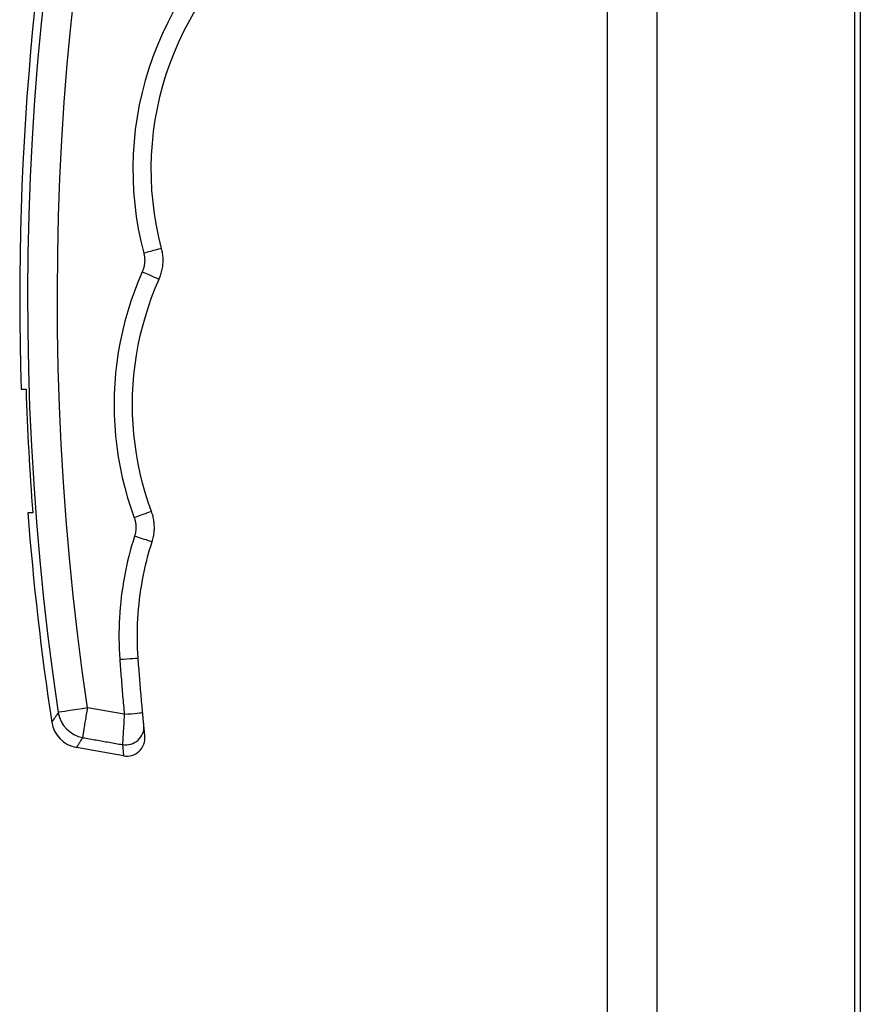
# Model space of a CAD drawing. Header units: inches. Extents: x 6 to 165, y 7 to 91.
# Tile 106 of 118: x 75.86 to 78.58, y 33.37 to 36.56. Entities that reach past the tile are written whole.
import ezdxf

# ---------------------------------------------------------------- set-up
doc = ezdxf.new("R2010")
doc.units = ezdxf.units.IN
doc.header["$MEASUREMENT"] = 0
doc.layers.add('Visible Edges(ANSI)', color=7, linetype='Continuous', lineweight=25)
doc.layers.add('Visible Tangent Edges(ANSI)', color=7, linetype='Continuous', lineweight=25)

msp = doc.modelspace()

# ---------------------------------------------------------------- linework, layer by layer
at = {"layer": 'Visible Edges(ANSI)'}
for p, q in [((77.7647, 61.902), (77.7647, 14.421)), ((78.5647, 61.902), (78.5647, 14.421)), ((78.5831, 37.1764), (78.5831, 17.0242)), ((75.8688, 35.362), (75.8845, 35.362)), ((75.9062, 34.962), (75.8905, 34.962)), ((76.2, 34.1756), (76.048, 34.2024))]:
    msp.add_line(p, q, dxfattribs=at)
at = {"layer": 'Visible Edges(ANSI)', "flags": 128}
for points in [[(76.323, 35.817), (76.3139, 35.854), (76.3063, 35.8914), (76.3001, 35.929), (76.2953, 35.9668), (76.292, 36.0048), (76.2901, 36.0429), (76.2897, 36.0809), (76.2908, 36.119), (76.2932, 36.157), (76.2972, 36.1949), (76.3026, 36.2327), (76.3094, 36.2702), (76.3176, 36.3074), (76.3272, 36.3443), (76.3383, 36.3807), (76.3507, 36.4168), (76.3645, 36.4524), (76.3798, 36.4875), (76.3963, 36.5219), (76.4141, 36.5558), (76.4332, 36.5889)], [(76.315, 35.7177), (76.3167, 35.7216), (76.3183, 35.7255), (76.3197, 35.7295), (76.321, 35.7335), (76.3222, 35.7376), (76.3233, 35.7417), (76.3243, 35.7458), (76.3252, 35.75), (76.3259, 35.7541), (76.3266, 35.7583), (76.3271, 35.7625), (76.3275, 35.7667), (76.3278, 35.7709), (76.3279, 35.7751), (76.328, 35.7794), (76.3279, 35.7836), (76.3277, 35.7878), (76.3274, 35.792), (76.3269, 35.7962), (76.3264, 35.8004), (76.3257, 35.8046), (76.3249, 35.8088), (76.324, 35.8129), (76.323, 35.817)], [(76.2905, 34.9663), (76.2798, 34.9966), (76.2702, 35.0272), (76.2616, 35.0582), (76.2539, 35.0894), (76.2473, 35.1208), (76.2417, 35.1524), (76.2371, 35.1842), (76.2335, 35.2161), (76.2309, 35.2481), (76.2294, 35.2802), (76.2289, 35.3122), (76.2294, 35.3443), (76.231, 35.3764), (76.2336, 35.4084), (76.2372, 35.4403), (76.2419, 35.4721), (76.2475, 35.5037), (76.2542, 35.5352), (76.2619, 35.5664), (76.2706, 35.5973), (76.2802, 35.6279), (76.2909, 35.6582), (76.3025, 35.6882), (76.315, 35.7177)], [(76.2925, 34.8687), (76.2937, 34.8726), (76.2948, 34.8766), (76.2958, 34.8807), (76.2967, 34.8847), (76.2975, 34.8888), (76.2981, 34.8929), (76.2987, 34.897), (76.2991, 34.9011), (76.2994, 34.9053), (76.2996, 34.9094), (76.2997, 34.9135), (76.2996, 34.9177), (76.2995, 34.9218), (76.2992, 34.9259), (76.2989, 34.9301), (76.2984, 34.9342), (76.2978, 34.9383), (76.2971, 34.9424), (76.2962, 34.9464), (76.2953, 34.9505), (76.2943, 34.9545), (76.2931, 34.9584), (76.2918, 34.9624), (76.2905, 34.9663)], [(76.2473, 34.4922), (76.2463, 34.5081), (76.2455, 34.5239), (76.245, 34.5398), (76.2448, 34.5557), (76.2448, 34.5716), (76.245, 34.5874), (76.2455, 34.6033), (76.2463, 34.6192), (76.2473, 34.635), (76.2486, 34.6509), (76.2501, 34.6667), (76.2519, 34.6825), (76.2539, 34.6983), (76.2562, 34.7141), (76.2587, 34.7298), (76.2615, 34.7455), (76.2645, 34.7611), (76.2678, 34.7767), (76.2713, 34.7922), (76.2751, 34.8076), (76.2791, 34.823), (76.2833, 34.8383), (76.2878, 34.8535), (76.2925, 34.8687)], [(76.2617, 34.3154), (76.261, 34.3227), (76.2604, 34.3301), (76.2597, 34.3375), (76.2591, 34.3448), (76.2584, 34.3522), (76.2578, 34.3596), (76.2571, 34.3669), (76.2565, 34.3743), (76.2559, 34.3817), (76.2552, 34.389), (76.2546, 34.3964), (76.254, 34.4038), (76.2534, 34.4111), (76.2528, 34.4185), (76.2523, 34.4259), (76.2517, 34.4333), (76.2511, 34.4406), (76.2505, 34.448), (76.25, 34.4554), (76.2494, 34.4627), (76.2489, 34.4701), (76.2483, 34.4775), (76.2478, 34.4849), (76.2473, 34.4922)], [(76.2656, 34.2745), (76.2655, 34.2751), (76.2655, 34.2758), (76.2654, 34.2767), (76.2653, 34.2776), (76.2652, 34.2787), (76.2651, 34.28), (76.2649, 34.2813), (76.2648, 34.2827), (76.2646, 34.2842), (76.2645, 34.2859), (76.2643, 34.2876), (76.2642, 34.2894), (76.264, 34.2913), (76.2638, 34.2933), (76.2636, 34.2953), (76.2634, 34.2974), (76.2632, 34.2995), (76.263, 34.3017), (76.2628, 34.3039), (76.2626, 34.3062), (76.2624, 34.3085), (76.2621, 34.3108), (76.2619, 34.3131), (76.2617, 34.3154)], [(76.269, 34.2397), (76.269, 34.2398), (76.269, 34.24), (76.269, 34.2403), (76.2689, 34.2407), (76.2689, 34.2413), (76.2688, 34.2419), (76.2687, 34.2427), (76.2686, 34.2436), (76.2685, 34.2447), (76.2684, 34.2458), (76.2683, 34.2471), (76.2682, 34.2485), (76.268, 34.25), (76.2678, 34.2516), (76.2677, 34.2534), (76.2675, 34.2553), (76.2673, 34.2573), (76.2671, 34.2594), (76.2668, 34.2616), (76.2666, 34.2639), (76.2664, 34.2664), (76.2661, 34.269), (76.2659, 34.2717), (76.2656, 34.2745)]]:
    msp.add_lwpolyline(points, dxfattribs=at)
at = {"layer": 'Visible Edges(ANSI)'}
for centre, radius, start, end in [((84.9641, 35.6541), 9.1, 167.16009, 181.83957), ((84.9641, 35.6541), 9.0843, 181.84275, 184.36951), ((84.9641, 35.6541), 9.1, 184.36196, 188.65604), ((76.0651, 34.2994), 0.0984, 188.656, 260), ((76.2103, 34.2338), 0.0591, 260, 5.7812)]:
    msp.add_arc(centre, radius, start, end, dxfattribs=at)
at = {"layer": 'Visible Tangent Edges(ANSI)'}
for p, q in [((77.9257, 14.421), (77.9257, 61.902)), ((76.2024, 34.3099), (76.0839, 34.3305))]:
    msp.add_line(p, q, dxfattribs=at)
at = {"layer": 'Visible Tangent Edges(ANSI)', "flags": 128}
for points in [[(75.9463, 36.668), (75.9333, 36.5446), (75.922, 36.4209), (75.9123, 36.2971), (75.9044, 36.1731), (75.8981, 36.0489), (75.8936, 35.9246), (75.8907, 35.8003), (75.8896, 35.676), (75.8901, 35.5516), (75.8924, 35.4273), (75.8963, 35.3031), (75.902, 35.179), (75.9093, 35.0551), (75.9184, 34.9313), (75.9291, 34.8077), (75.9415, 34.6844), (75.9556, 34.5614), (75.9713, 34.4387), (75.9887, 34.3163)], [(76.0839, 34.3305), (76.0667, 34.4516), (76.0512, 34.573), (76.0373, 34.6947), (76.025, 34.8167), (76.0144, 34.939), (76.0054, 35.0614), (75.9982, 35.1841), (75.9926, 35.3068), (75.9887, 35.4297), (75.9864, 35.5527), (75.9859, 35.6757), (75.987, 35.7988), (75.9898, 35.9218), (75.9944, 36.0447), (76.0005, 36.1675), (76.0084, 36.2903), (76.018, 36.4128), (76.0292, 36.5351), (76.0421, 36.6573)], [(76.3619, 36.5844), (76.343, 36.5485), (76.3255, 36.512), (76.3094, 36.4748), (76.2947, 36.4371), (76.2816, 36.399), (76.2699, 36.3603), (76.2597, 36.3213), (76.251, 36.2819), (76.2438, 36.2421), (76.2381, 36.2022), (76.2339, 36.162), (76.2313, 36.1218), (76.2302, 36.0814), (76.2306, 36.0411), (76.2326, 36.0008), (76.2361, 35.9606), (76.2411, 35.9205), (76.2477, 35.8807), (76.2558, 35.8411), (76.2654, 35.8019)], [(76.2654, 35.8019), (76.266, 35.7994), (76.2665, 35.7969), (76.267, 35.7944), (76.2674, 35.7919), (76.2678, 35.7893), (76.268, 35.7868), (76.2682, 35.7842), (76.2683, 35.7816), (76.2684, 35.7791), (76.2684, 35.7765), (76.2683, 35.774), (76.2681, 35.7714), (76.2679, 35.7688), (76.2676, 35.7663), (76.2672, 35.7638), (76.2667, 35.7612), (76.2662, 35.7587), (76.2656, 35.7562), (76.2649, 35.7538), (76.2642, 35.7513), (76.2634, 35.7489), (76.2625, 35.7464), (76.2616, 35.7441), (76.2606, 35.7417)], [(76.2606, 35.7417), (76.2473, 35.7104), (76.235, 35.6787), (76.2237, 35.6466), (76.2135, 35.6142), (76.2043, 35.5814), (76.1961, 35.5484), (76.1891, 35.5151), (76.183, 35.4816), (76.1781, 35.4479), (76.1743, 35.4141), (76.1716, 35.3802), (76.1699, 35.3462), (76.1693, 35.3123), (76.1699, 35.2783), (76.1715, 35.2443), (76.1742, 35.2104), (76.178, 35.1767), (76.1828, 35.143), (76.1888, 35.1095), (76.1958, 35.0763), (76.2039, 35.0432), (76.2131, 35.0104), (76.2233, 34.9779), (76.2345, 34.9458)], [(76.2345, 34.9458), (76.2353, 34.9435), (76.2361, 34.9411), (76.2368, 34.9387), (76.2375, 34.9362), (76.238, 34.9338), (76.2385, 34.9313), (76.239, 34.9289), (76.2393, 34.9264), (76.2396, 34.9239), (76.2398, 34.9214), (76.24, 34.9189), (76.2401, 34.9164), (76.2401, 34.9139), (76.2401, 34.9114), (76.2399, 34.9088), (76.2398, 34.9063), (76.2395, 34.9038), (76.2392, 34.9013), (76.2388, 34.8989), (76.2383, 34.8964), (76.2378, 34.8939), (76.2372, 34.8915), (76.2365, 34.8891), (76.2358, 34.8867)], [(76.2358, 34.8867), (76.2308, 34.8706), (76.226, 34.8545), (76.2215, 34.8383), (76.2173, 34.822), (76.2133, 34.8056), (76.2096, 34.7892), (76.2061, 34.7727), (76.2029, 34.7562), (76.2, 34.7396), (76.1973, 34.7229), (76.1949, 34.7062), (76.1927, 34.6895), (76.1909, 34.6728), (76.1892, 34.656), (76.1879, 34.6392), (76.1868, 34.6224), (76.186, 34.6056), (76.1855, 34.5888), (76.1852, 34.572), (76.1852, 34.5552), (76.1855, 34.5384), (76.186, 34.5216), (76.1868, 34.5048), (76.1878, 34.488)], [(76.1878, 34.488), (76.1884, 34.4806), (76.1889, 34.4731), (76.1895, 34.4657), (76.19, 34.4583), (76.1906, 34.4509), (76.1911, 34.4434), (76.1917, 34.436), (76.1923, 34.4286), (76.1929, 34.4212), (76.1935, 34.4137), (76.1941, 34.4063), (76.1947, 34.3989), (76.1953, 34.3915), (76.1959, 34.3841), (76.1965, 34.3766), (76.1971, 34.3692), (76.1978, 34.3618), (76.1984, 34.3544), (76.1991, 34.347), (76.1997, 34.3395), (76.2004, 34.3321), (76.201, 34.3247), (76.2017, 34.3173), (76.2024, 34.3099)], [(75.9887, 34.3148), (75.987, 34.3123), (75.9854, 34.31), (75.9838, 34.3077), (75.9824, 34.3056), (75.981, 34.3035), (75.9796, 34.3016), (75.9783, 34.2998), (75.9771, 34.298), (75.976, 34.2964), (75.9749, 34.2949), (75.974, 34.2935), (75.973, 34.2922), (75.9722, 34.2909), (75.9714, 34.2898), (75.9707, 34.2888), (75.9701, 34.2879), (75.9696, 34.2871), (75.9691, 34.2865), (75.9687, 34.2859), (75.9683, 34.2854), (75.9681, 34.285), (75.9679, 34.2848), (75.9678, 34.2846), (75.9678, 34.2846)], [(75.9887, 34.3163), (75.9887, 34.3163), (75.9887, 34.3162), (75.9887, 34.3161), (75.9887, 34.316), (75.9887, 34.3159), (75.9887, 34.3158), (75.9888, 34.3157), (75.9888, 34.3156), (75.9888, 34.3156), (75.9888, 34.3155), (75.9888, 34.3154), (75.9888, 34.3153), (75.9888, 34.3153), (75.9888, 34.3152), (75.9888, 34.3151), (75.9888, 34.3151), (75.9888, 34.315), (75.9888, 34.315), (75.9888, 34.3149), (75.9887, 34.3149), (75.9887, 34.3148), (75.9887, 34.3148), (75.9887, 34.3148), (75.9887, 34.3148)], [(76.0681, 34.2344), (76.0683, 34.2358), (76.0686, 34.2375), (76.0689, 34.2395), (76.0693, 34.2418), (76.0697, 34.2443), (76.0701, 34.2472), (76.0706, 34.2503), (76.0712, 34.2537), (76.0718, 34.2574), (76.0724, 34.2612), (76.0731, 34.2653), (76.0738, 34.2696), (76.0745, 34.2741), (76.0753, 34.2788), (76.0761, 34.2835), (76.0769, 34.2885), (76.0777, 34.2935), (76.0786, 34.2986), (76.0794, 34.3038), (76.0803, 34.3091), (76.0812, 34.3145), (76.0821, 34.3198), (76.083, 34.3252), (76.0839, 34.3305)], [(76.2024, 34.3099), (76.2021, 34.3043), (76.2017, 34.2988), (76.2014, 34.2933), (76.201, 34.2878), (76.2007, 34.2824), (76.2004, 34.2771), (76.2001, 34.2719), (76.1998, 34.2668), (76.1995, 34.2618), (76.1992, 34.2569), (76.1989, 34.2522), (76.1987, 34.2477), (76.1984, 34.2434), (76.1982, 34.2393), (76.198, 34.2353), (76.1978, 34.2317), (76.1976, 34.2282), (76.1974, 34.2251), (76.1973, 34.2222), (76.1971, 34.2195), (76.197, 34.2172), (76.1969, 34.2151), (76.1968, 34.2134), (76.1968, 34.212)], [(76.048, 34.2024), (76.048, 34.2025), (76.0481, 34.2027), (76.0483, 34.2029), (76.0485, 34.2033), (76.0488, 34.2038), (76.0492, 34.2045), (76.0497, 34.2052), (76.0502, 34.206), (76.0508, 34.207), (76.0515, 34.208), (76.0522, 34.2092), (76.0531, 34.2105), (76.0539, 34.2119), (76.0549, 34.2134), (76.0559, 34.215), (76.057, 34.2167), (76.0581, 34.2186), (76.0594, 34.2205), (76.0607, 34.2226), (76.062, 34.2247), (76.0635, 34.227), (76.065, 34.2294), (76.0665, 34.2319), (76.0681, 34.2344)], [(76.0681, 34.2344), (76.0735, 34.2335), (76.0789, 34.2326), (76.0842, 34.2316), (76.0896, 34.2307), (76.0949, 34.2298), (76.1003, 34.2288), (76.1057, 34.2279), (76.111, 34.227), (76.1164, 34.226), (76.1217, 34.2251), (76.1271, 34.2242), (76.1325, 34.2232), (76.1378, 34.2223), (76.1432, 34.2214), (76.1485, 34.2204), (76.1539, 34.2195), (76.1593, 34.2186), (76.1646, 34.2176), (76.17, 34.2167), (76.1753, 34.2158), (76.1807, 34.2148), (76.1861, 34.2139), (76.1914, 34.213), (76.1968, 34.212)], [(76.1968, 34.212), (76.197, 34.2091), (76.1973, 34.2062), (76.1975, 34.2035), (76.1978, 34.201), (76.198, 34.1985), (76.1982, 34.1962), (76.1984, 34.194), (76.1986, 34.1919), (76.1987, 34.1899), (76.1989, 34.1881), (76.1991, 34.1864), (76.1992, 34.1848), (76.1993, 34.1833), (76.1994, 34.182), (76.1996, 34.1808), (76.1997, 34.1797), (76.1997, 34.1787), (76.1998, 34.1779), (76.1999, 34.1772), (76.1999, 34.1766), (76.2, 34.1762), (76.2, 34.1759), (76.2, 34.1757), (76.2, 34.1756)]]:
    msp.add_lwpolyline(points, dxfattribs=at)
at = {"layer": 'Visible Tangent Edges(ANSI)'}
for centre, major_axis, ratio, start_param, end_param in [((76.2659, 35.8019), (0.0571, 0.0151), 0.00237, 0, 1.579196), ((76.2611, 35.7417), (0.054, -0.024), 0.003466, 4.70438, 6.283185), ((76.235, 34.9459), (0.0554, 0.0204), 0.002372, 0, 1.579222), ((76.2363, 34.8867), (0.0562, -0.018), 0.003372, 4.704306, 6.283185), ((76.1884, 34.488), (0.0589, 0.0042), 0.00051, 4.703603, 6.283183), ((76.0848, 34.3307), (-0.0973, -0.0145), 0.000012, 4.72121, 6.123536), ((76.0848, 34.3291), (0.0821, -0.0543), 0.972434, 3.887957, 5.112052), ((76.2029, 34.31), (0.0588, 0.0054), 0.000502, 4.703578, 6.283183), ((76.2068, 34.2688), (0.0588, 0.0057), 0.974734, 4.447602, 6.283185)]:
    msp.add_ellipse(centre, major_axis=major_axis, ratio=ratio, start_param=start_param, end_param=end_param, dxfattribs=at)

doc.saveas('drawing.dxf')
